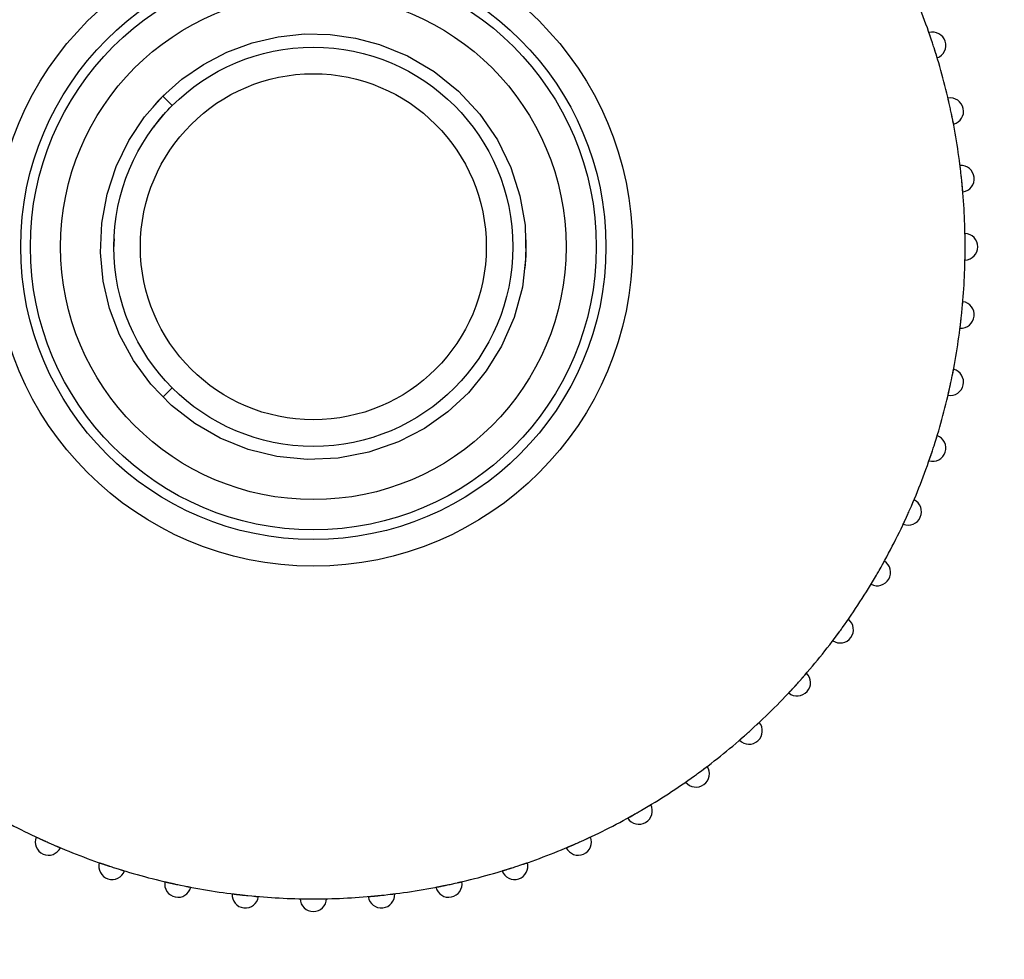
# Model space of a CAD drawing. Header units: millimetres. Extents: x 9903 to 16053, y 652 to 4977.
# Tile 57 of 83: x 11855 to 11873, y 1522 to 1540. Entities that reach past the tile are written whole.
import ezdxf

# ---------------------------------------------------------------- set-up
doc = ezdxf.new("R2010")
doc.units = ezdxf.units.MM
doc.header["$LTSCALE"] = 20
doc.header["$PDSIZE"] = -1
doc.linetypes.add('SLD-Solido', pattern=[0])
doc.layers.add('QUOTE', color=1, linetype='SLD-Solido')
doc.layers.add('SCHIZZI', color=9, linetype='Continuous')
doc.styles.add('SLDTEXTSTYLE2', font='GOTHIC.TTF', dxfattribs={"width": 0.913})
doc.dimstyles.new('SLDDIMSTYLE0', dxfattribs={"dimtxt": 70, "dimasz": 66.04, "dimexe": 0, "dimexo": 0.0625, "dimgap": 17.5, "dimtad": 1, "dimrnd": 1e-09, "dimzin": 12, "dimdsep": 46, "dimtxsty": 'SLDTEXTSTYLE2', "dimsah": 1, "dimcen": 0.09, "dimadec": 0, "dimazin": 3, "dimtfac": 1, "dimtofl": 0, "dimtmove": 0, "dimatfit": 3, "dimfxl": 1, "dimfrac": 2, "dimtolj": 1, "dimtzin": 12, "dimarcsym": 0})

# ---------------------------------------------------------------- blocks, each defined once
blk = doc.blocks.new('_D_3')
at = {"layer": 'Defpoints', "color": 0, "transparency": 16777216}
for p in [(10639.954, 1965.897), (12102.73, 1921.533), (11959.602, 1508.549)]:
    blk.add_point(p, dxfattribs=at)
at = {"layer": 'QUOTE', "color": 0, "lineweight": -2, "transparency": 16777216}
for p, q in [((10639.974, 1965.956), (10783.081, 2378.881)), ((10845.48, 2357.256), (12040.331, 1943.159)), ((11959.623, 1508.608), (12102.73, 1921.533))]:
    blk.add_line(p, q, dxfattribs=at)
at = {"layer": 'QUOTE', "color": 0, "transparency": 16777216}
for points in [[(10849.084, 2367.656), (10841.876, 2346.856), (10783.081, 2378.881)], [(12043.935, 1953.558), (12036.727, 1932.759), (12102.73, 1921.533)]]:
    blk.add_solid(points, dxfattribs=at)
at = {"layer": 'QUOTE', "color": 0, "transparency": 16777216, "insert": (11427.439, 2251.9), "char_height": 70, "attachment_point": 2, "rotation": 340.8853, "style": 'SLDTEXTSTYLE2'}
blk.add_mtext('\\A1;1396.65', dxfattribs=at)

msp = doc.modelspace()

# ---------------------------------------------------------------- linework, layer by layer
for radius, start, end in [(2141.629, 52.031928, 69.598185), (2147.629, 51.918407, 59.522771), (2146.629, 52.031928, 59.542789), (2141.629, 52.031928, 59.542789)]:
    msp.add_arc((10635.002, -180.68), radius, start, end)
at = {"layer": 'SCHIZZI'}
for p, q in [((11857.287, 1538.345), (11857.463, 1538.168)), ((11864.115, 1535.573), (11864.109, 1535.736)), ((11856.368, 1535.462), (11856.377, 1535.667)), ((11857.463, 1532.865), (11857.287, 1532.688))]:
    msp.add_line(p, q, dxfattribs=at)
at = {"layer": 'SCHIZZI', "flags": 128}
for points in [[(11857.287, 1538.345), (11857.645, 1538.662), (11858.049, 1538.941), (11858.492, 1539.172), (11858.964, 1539.347), (11859.457, 1539.462), (11859.947, 1539.513), (11860.434, 1539.503), (11860.906, 1539.437), (11861.358, 1539.318), (11861.883, 1539.104), (11862.385, 1538.81), (11862.844, 1538.441), (11863.245, 1538.007), (11863.575, 1537.524), (11863.827, 1537.007), (11863.998, 1536.475), (11864.095, 1535.92), (11864.111, 1535.342), (11864.043, 1534.758), (11863.888, 1534.188), (11863.653, 1533.65), (11863.366, 1533.186), (11863.028, 1532.775), (11862.644, 1532.417), (11862.203, 1532.105), (11861.715, 1531.85), (11861.159, 1531.655), (11860.579, 1531.543), (11859.996, 1531.518), (11859.427, 1531.576), (11858.887, 1531.709), (11858.361, 1531.921), (11857.886, 1532.195), (11857.448, 1532.535), (11857.06, 1532.934), (11856.732, 1533.381), (11856.473, 1533.861), (11856.286, 1534.359), (11856.167, 1534.871), (11856.116, 1535.408), (11856.139, 1535.958), (11856.239, 1536.505), (11856.41, 1537.025), (11856.648, 1537.512), (11856.944, 1537.955), (11857.287, 1538.345), (11857.287, 1538.345)], [(11857.367, 1538.423), (11857.194, 1538.249), (11857.096, 1538.14)], [(11864.095, 1535.115), (11864.107, 1535.267), (11864.115, 1535.573)]]:
    msp.add_lwpolyline(points, dxfattribs=at)
at = {"layer": 'SCHIZZI'}
for radius in [6, 5.5, 5.318, 4.75, 3.75, 3.25]:
    msp.add_circle((11860.115, 1535.516), radius, dxfattribs=at)
for centre, radius, start, end in [((10635.002, -180.68), 2138.629, 52.031973, 69.597622), ((11860.115, 1535.516), 12.25, 18.2264, 23.7736), ((11871.753, 1539.298), 0.25, 290.3119, 105.6881), ((11860.115, 1535.516), 12.25, 17.7736, 18.2264), ((11860.115, 1535.516), 12.25, 12.2264, 17.7736), ((11872.085, 1538.061), 0.25, 284.3119, 99.6881), ((11860.115, 1535.516), 12.25, 11.7736, 12.2264), ((11860.115, 1535.516), 12.25, 6.2264, 11.7736), ((11872.285, 1536.795), 0.25, 278.3119, 93.6881), ((11860.115, 1535.516), 12.25, 5.7736, 6.2264), ((11860.115, 1535.516), 12.25, 0.2264, 5.7736), ((11872.352, 1535.516), 0.25, 272.3119, 87.6881), ((11860.115, 1535.516), 12.25, 359.7736, 0.2264), ((11860.115, 1535.516), 12.25, 354.2264, 359.7736), ((11872.285, 1534.237), 0.25, 266.3119, 81.6881), ((11860.115, 1535.516), 12.25, 353.7736, 354.2264), ((11860.115, 1535.516), 12.25, 348.2264, 353.7736), ((11872.085, 1532.972), 0.25, 260.3119, 75.6881), ((11860.115, 1535.516), 12.25, 347.7736, 348.2264), ((11860.115, 1535.516), 12.25, 342.2264, 347.7736), ((11871.753, 1531.735), 0.25, 254.3119, 69.6881), ((11860.115, 1535.516), 12.25, 336.2264, 341.7736), ((11860.115, 1535.516), 12.25, 341.7736, 342.2264), ((11871.294, 1530.539), 0.25, 248.3119, 63.6881), ((11860.115, 1535.516), 12.25, 335.7736, 336.2264), ((11860.115, 1535.516), 12.25, 330.2264, 335.7736), ((11870.713, 1529.398), 0.25, 242.3119, 57.6881), ((11860.115, 1535.516), 12.25, 329.7736, 330.2264), ((11860.115, 1535.516), 12.25, 324.2264, 329.7736), ((11870.015, 1528.323), 0.25, 236.3119, 51.6881), ((11860.115, 1535.516), 12.25, 323.7736, 324.2264), ((11860.115, 1535.516), 12.25, 318.2264, 323.7736), ((11869.209, 1527.328), 0.25, 230.3119, 45.6881), ((11860.115, 1535.516), 12.25, 312.2264, 317.7736), ((11860.115, 1535.516), 12.25, 317.7736, 318.2264), ((11868.303, 1526.422), 0.25, 224.3119, 39.6881), ((11860.115, 1535.516), 12.25, 306.2264, 311.7736), ((11860.115, 1535.516), 12.25, 311.7736, 312.2264), ((11867.308, 1525.616), 0.25, 218.3119, 33.6881), ((11860.115, 1535.516), 12.25, 300.2264, 305.7736), ((11860.115, 1535.516), 12.25, 305.7736, 306.2264), ((11866.234, 1524.918), 0.25, 212.3119, 27.6881), ((11860.115, 1535.516), 12.25, 240.2264, 245.7736), ((11860.115, 1535.516), 12.25, 294.2264, 299.7736), ((11860.115, 1535.516), 12.25, 299.7736, 300.2264), ((11855.138, 1524.337), 0.25, 158.3119, 333.6881), ((11865.092, 1524.337), 0.25, 206.3119, 21.6881), ((11860.115, 1535.516), 12.25, 245.7736, 246.2264), ((11860.115, 1535.516), 12.25, 246.2264, 251.7736), ((11860.115, 1535.516), 12.25, 288.2264, 293.7736), ((11860.115, 1535.516), 12.25, 293.7736, 294.2264), ((11856.333, 1523.878), 0.25, 164.3119, 339.6881), ((11860.115, 1535.516), 12.25, 251.7736, 252.2264), ((11863.897, 1523.878), 0.25, 200.3119, 15.6881), ((11860.115, 1535.516), 12.25, 287.7736, 288.2264), ((11860.115, 1535.516), 12.25, 252.2264, 257.7736), ((11860.115, 1535.516), 12.25, 282.2264, 287.7736), ((11857.571, 1523.546), 0.25, 170.3119, 345.6881), ((11860.115, 1535.516), 12.25, 257.7736, 258.2264), ((11860.115, 1535.516), 12.25, 258.2264, 263.7736), ((11860.115, 1535.516), 12.25, 276.2264, 281.7736), ((11862.659, 1523.546), 0.25, 194.3119, 9.6881), ((11860.115, 1535.516), 12.25, 281.7736, 282.2264), ((11858.836, 1523.346), 0.25, 176.3119, 351.6881), ((11860.115, 1535.516), 12.25, 263.7736, 264.2264), ((11860.115, 1535.516), 12.25, 264.2264, 269.7736), ((11860.115, 1535.516), 12.25, 270.2264, 275.7736), ((11861.394, 1523.346), 0.25, 188.3119, 3.6881), ((11860.115, 1535.516), 12.25, 275.7736, 276.2264), ((11860.115, 1523.279), 0.25, 182.3119, 357.6881), ((11860.115, 1535.516), 12.25, 269.7736, 270.2264)]:
    msp.add_arc(centre, radius, start, end, dxfattribs=at)
for points, knots in [([(11871.714, 1539.457), (11871.713, 1539.46), (11871.71, 1539.468), (11871.706, 1539.479), (11871.703, 1539.49), (11871.698, 1539.504), (11871.694, 1539.515), (11871.691, 1539.524), (11871.689, 1539.531), (11871.687, 1539.536), (11871.686, 1539.538), (11871.686, 1539.538), (11871.686, 1539.538)], [0, 0, 0, 0, 0.062781, 0.150057, 0.238279, 0.327798, 0.500976, 0.588881, 0.678071, 0.807926, 0.93624, 1, 1, 1, 1]), ([(11871.84, 1539.063), (11871.84, 1539.063), (11871.84, 1539.064), (11871.839, 1539.066), (11871.838, 1539.069), (11871.837, 1539.075), (11871.834, 1539.084), (11871.83, 1539.095), (11871.827, 1539.108), (11871.822, 1539.123), (11871.817, 1539.139), (11871.813, 1539.153), (11871.808, 1539.167), (11871.804, 1539.181), (11871.799, 1539.196), (11871.795, 1539.21), (11871.79, 1539.227), (11871.785, 1539.241), (11871.781, 1539.252), (11871.78, 1539.256)], [0, 0, 0, 0, 0.052451, 0.105266, 0.15923, 0.213591, 0.319149, 0.372727, 0.427086, 0.53269, 0.58629, 0.64067, 0.693399, 0.746495, 0.800159, 0.854598, 0.890782, 0.96347, 1, 1, 1, 1]), ([(11872.062, 1538.223), (11872.061, 1538.226), (11872.06, 1538.234), (11872.057, 1538.245), (11872.054, 1538.257), (11872.051, 1538.271), (11872.048, 1538.283), (11872.046, 1538.292), (11872.045, 1538.299), (11872.044, 1538.304), (11872.043, 1538.307), (11872.043, 1538.307), (11872.043, 1538.307)], [0, 0, 0, 0, 0.062781, 0.150057, 0.238279, 0.327798, 0.500976, 0.588881, 0.678071, 0.807926, 0.93624, 1, 1, 1, 1]), ([(11857.115, 1537.762), (11857.124, 1537.775), (11857.222, 1537.924), (11857.349, 1538.052), (11857.463, 1538.168)], [0, 0, 0, 0, 0.091295, 1, 1, 1, 1]), ([(11872.147, 1537.818), (11872.147, 1537.818), (11872.147, 1537.819), (11872.146, 1537.821), (11872.146, 1537.824), (11872.144, 1537.831), (11872.143, 1537.84), (11872.14, 1537.851), (11872.138, 1537.861), (11872.136, 1537.872), (11872.134, 1537.884), (11872.132, 1537.896), (11872.128, 1537.915), (11872.124, 1537.934), (11872.12, 1537.955), (11872.117, 1537.969), (11872.113, 1537.986), (11872.11, 1538.001), (11872.108, 1538.012), (11872.107, 1538.016)], [0, 0, 0, 0, 0.052451, 0.105266, 0.15923, 0.213591, 0.319149, 0.372727, 0.427086, 0.47975, 0.532781, 0.586382, 0.640762, 0.746495, 0.800159, 0.854598, 0.890782, 0.96347, 1, 1, 1, 1]), ([(11872.28, 1536.96), (11872.279, 1536.967), (11872.277, 1536.979), (11872.276, 1536.994), (11872.274, 1537.005), (11872.273, 1537.014), (11872.272, 1537.023), (11872.271, 1537.03), (11872.27, 1537.037), (11872.27, 1537.042), (11872.269, 1537.045), (11872.269, 1537.045), (11872.269, 1537.045)], [0, 0, 0, 0, 0.148367, 0.23732, 0.326933, 0.413387, 0.500447, 0.588445, 0.67773, 0.807722, 0.936172, 1, 1, 1, 1]), ([(11872.321, 1536.548), (11872.321, 1536.548), (11872.321, 1536.548), (11872.321, 1536.551), (11872.321, 1536.554), (11872.32, 1536.561), (11872.32, 1536.57), (11872.319, 1536.581), (11872.317, 1536.595), (11872.316, 1536.61), (11872.314, 1536.627), (11872.313, 1536.641), (11872.312, 1536.656), (11872.31, 1536.671), (11872.309, 1536.687), (11872.308, 1536.701), (11872.306, 1536.718), (11872.304, 1536.733), (11872.303, 1536.745), (11872.303, 1536.749)], [0, 0, 0, 0, 0.052451, 0.105266, 0.15923, 0.213591, 0.319149, 0.372727, 0.427086, 0.53269, 0.58629, 0.64067, 0.693399, 0.746495, 0.800159, 0.854598, 0.890782, 0.96347, 1, 1, 1, 1]), ([(11872.364, 1535.68), (11872.364, 1535.683), (11872.364, 1535.691), (11872.364, 1535.703), (11872.363, 1535.715), (11872.363, 1535.729), (11872.363, 1535.741), (11872.363, 1535.751), (11872.363, 1535.758), (11872.362, 1535.763), (11872.362, 1535.766), (11872.362, 1535.766), (11872.362, 1535.766)], [0, 0, 0, 0, 0.062781, 0.150057, 0.238279, 0.327798, 0.500976, 0.588881, 0.678071, 0.807926, 0.93624, 1, 1, 1, 1]), ([(11872.362, 1535.266), (11872.362, 1535.267), (11872.362, 1535.267), (11872.362, 1535.269), (11872.363, 1535.272), (11872.363, 1535.279), (11872.363, 1535.288), (11872.363, 1535.3), (11872.363, 1535.313), (11872.364, 1535.329), (11872.364, 1535.346), (11872.364, 1535.36), (11872.364, 1535.375), (11872.364, 1535.39), (11872.364, 1535.406), (11872.365, 1535.42), (11872.365, 1535.437), (11872.365, 1535.453), (11872.365, 1535.464), (11872.365, 1535.468)], [0, 0, 0, 0, 0.052451, 0.105266, 0.15923, 0.213591, 0.319149, 0.372727, 0.427086, 0.53269, 0.58629, 0.64067, 0.693399, 0.746495, 0.800159, 0.854598, 0.890782, 0.96347, 1, 1, 1, 1]), ([(11872.314, 1534.399), (11872.314, 1534.402), (11872.315, 1534.41), (11872.316, 1534.421), (11872.317, 1534.433), (11872.318, 1534.448), (11872.319, 1534.46), (11872.32, 1534.469), (11872.321, 1534.476), (11872.321, 1534.482), (11872.321, 1534.484), (11872.321, 1534.484), (11872.321, 1534.484)], [0, 0, 0, 0, 0.062781, 0.150057, 0.238279, 0.327798, 0.500976, 0.588881, 0.678071, 0.807926, 0.93624, 1, 1, 1, 1]), ([(11872.269, 1533.988), (11872.269, 1533.988), (11872.269, 1533.988), (11872.27, 1533.99), (11872.27, 1533.994), (11872.271, 1534), (11872.272, 1534.009), (11872.273, 1534.021), (11872.275, 1534.031), (11872.276, 1534.042), (11872.277, 1534.054), (11872.279, 1534.067), (11872.281, 1534.085), (11872.283, 1534.105), (11872.286, 1534.126), (11872.287, 1534.141), (11872.289, 1534.157), (11872.291, 1534.172), (11872.292, 1534.184), (11872.293, 1534.188)], [0, 0, 0, 0, 0.052451, 0.105266, 0.15923, 0.213591, 0.319149, 0.372727, 0.427086, 0.47975, 0.532781, 0.586382, 0.640762, 0.746495, 0.800159, 0.854598, 0.890782, 0.96347, 1, 1, 1, 1]), ([(11872.13, 1533.13), (11872.131, 1533.133), (11872.132, 1533.141), (11872.135, 1533.152), (11872.137, 1533.164), (11872.14, 1533.178), (11872.142, 1533.19), (11872.144, 1533.199), (11872.145, 1533.206), (11872.146, 1533.211), (11872.147, 1533.214), (11872.147, 1533.214), (11872.147, 1533.214)], [0, 0, 0, 0, 0.062781, 0.150057, 0.238279, 0.327798, 0.500976, 0.588881, 0.678071, 0.807926, 0.93624, 1, 1, 1, 1]), ([(11872.043, 1532.726), (11872.043, 1532.726), (11872.043, 1532.726), (11872.043, 1532.728), (11872.044, 1532.731), (11872.046, 1532.738), (11872.048, 1532.747), (11872.05, 1532.758), (11872.053, 1532.768), (11872.055, 1532.779), (11872.058, 1532.79), (11872.061, 1532.803), (11872.065, 1532.821), (11872.069, 1532.841), (11872.074, 1532.861), (11872.077, 1532.876), (11872.081, 1532.892), (11872.084, 1532.907), (11872.086, 1532.918), (11872.087, 1532.922)], [0, 0, 0, 0, 0.052451, 0.105266, 0.15923, 0.213591, 0.319149, 0.372727, 0.427086, 0.47975, 0.532781, 0.586382, 0.640762, 0.746495, 0.800159, 0.854598, 0.890782, 0.96347, 1, 1, 1, 1]), ([(11871.815, 1531.887), (11871.816, 1531.89), (11871.818, 1531.898), (11871.822, 1531.909), (11871.825, 1531.92), (11871.829, 1531.934), (11871.833, 1531.945), (11871.836, 1531.955), (11871.838, 1531.961), (11871.839, 1531.966), (11871.84, 1531.969), (11871.84, 1531.969), (11871.84, 1531.969)], [0, 0, 0, 0, 0.062781, 0.150057, 0.238279, 0.327798, 0.500976, 0.588881, 0.678071, 0.807926, 0.93624, 1, 1, 1, 1]), ([(11871.686, 1531.494), (11871.686, 1531.494), (11871.686, 1531.494), (11871.687, 1531.496), (11871.688, 1531.5), (11871.69, 1531.506), (11871.693, 1531.515), (11871.697, 1531.526), (11871.701, 1531.538), (11871.706, 1531.553), (11871.712, 1531.569), (11871.716, 1531.582), (11871.721, 1531.596), (11871.726, 1531.611), (11871.731, 1531.626), (11871.735, 1531.64), (11871.741, 1531.656), (11871.746, 1531.67), (11871.749, 1531.681), (11871.75, 1531.685)], [0, 0, 0, 0, 0.052451, 0.105266, 0.15923, 0.213591, 0.319149, 0.372727, 0.427086, 0.53269, 0.58629, 0.64067, 0.693399, 0.746495, 0.800159, 0.854598, 0.890782, 0.96347, 1, 1, 1, 1]), ([(11871.372, 1530.684), (11871.373, 1530.687), (11871.376, 1530.694), (11871.38, 1530.705), (11871.385, 1530.716), (11871.391, 1530.729), (11871.396, 1530.74), (11871.399, 1530.749), (11871.402, 1530.755), (11871.404, 1530.76), (11871.405, 1530.763), (11871.405, 1530.763), (11871.405, 1530.763)], [0, 0, 0, 0, 0.062781, 0.150057, 0.238279, 0.327798, 0.500976, 0.588881, 0.678071, 0.807926, 0.93624, 1, 1, 1, 1]), ([(11871.202, 1530.307), (11871.202, 1530.307), (11871.202, 1530.307), (11871.203, 1530.309), (11871.205, 1530.312), (11871.207, 1530.318), (11871.211, 1530.326), (11871.216, 1530.337), (11871.22, 1530.346), (11871.225, 1530.356), (11871.23, 1530.367), (11871.236, 1530.379), (11871.243, 1530.396), (11871.252, 1530.414), (11871.261, 1530.433), (11871.267, 1530.446), (11871.274, 1530.462), (11871.28, 1530.476), (11871.285, 1530.486), (11871.286, 1530.49)], [0, 0, 0, 0, 0.052451, 0.105266, 0.15923, 0.213591, 0.319149, 0.372727, 0.427086, 0.47975, 0.532781, 0.586382, 0.640762, 0.746495, 0.800159, 0.854598, 0.890782, 0.96347, 1, 1, 1, 1]), ([(11870.805, 1529.534), (11870.806, 1529.537), (11870.81, 1529.543), (11870.816, 1529.554), (11870.822, 1529.564), (11870.829, 1529.577), (11870.834, 1529.587), (11870.839, 1529.595), (11870.842, 1529.601), (11870.845, 1529.606), (11870.846, 1529.609), (11870.846, 1529.609), (11870.846, 1529.609)], [0, 0, 0, 0, 0.062781, 0.150057, 0.238279, 0.327798, 0.500976, 0.588881, 0.678071, 0.807926, 0.93624, 1, 1, 1, 1]), ([(11870.597, 1529.176), (11870.597, 1529.176), (11870.597, 1529.177), (11870.598, 1529.178), (11870.6, 1529.181), (11870.603, 1529.187), (11870.608, 1529.195), (11870.614, 1529.205), (11870.621, 1529.216), (11870.629, 1529.23), (11870.638, 1529.244), (11870.645, 1529.256), (11870.652, 1529.269), (11870.66, 1529.282), (11870.668, 1529.296), (11870.676, 1529.308), (11870.684, 1529.323), (11870.692, 1529.336), (11870.698, 1529.346), (11870.7, 1529.349)], [0, 0, 0, 0, 0.052451, 0.105266, 0.15923, 0.213591, 0.319149, 0.372727, 0.427086, 0.53269, 0.58629, 0.64067, 0.693399, 0.746495, 0.800159, 0.854598, 0.890782, 0.96347, 1, 1, 1, 1]), ([(11870.121, 1528.449), (11870.125, 1528.455), (11870.132, 1528.465), (11870.141, 1528.477), (11870.147, 1528.486), (11870.153, 1528.494), (11870.157, 1528.501), (11870.161, 1528.507), (11870.165, 1528.513), (11870.169, 1528.517), (11870.17, 1528.519), (11870.17, 1528.519), (11870.17, 1528.519)], [0, 0, 0, 0, 0.148367, 0.23732, 0.326934, 0.413388, 0.500447, 0.588446, 0.67773, 0.808695, 0.936778, 1, 1, 1, 1]), ([(11869.877, 1528.115), (11869.877, 1528.115), (11869.877, 1528.116), (11869.878, 1528.117), (11869.88, 1528.12), (11869.884, 1528.125), (11869.89, 1528.133), (11869.897, 1528.142), (11869.903, 1528.15), (11869.909, 1528.159), (11869.917, 1528.168), (11869.924, 1528.179), (11869.933, 1528.19), (11869.942, 1528.202), (11869.951, 1528.214), (11869.96, 1528.227), (11869.972, 1528.244), (11869.985, 1528.26), (11869.994, 1528.273), (11869.997, 1528.277)], [0, 0, 0, 0, 0.052449, 0.105262, 0.159224, 0.213583, 0.319137, 0.372713, 0.42707, 0.479732, 0.532761, 0.58636, 0.640738, 0.693465, 0.746559, 0.800221, 0.854658, 0.951271, 1, 1, 1, 1]), ([(11869.251, 1527.355), (11869.254, 1527.359), (11869.262, 1527.368), (11869.273, 1527.38), (11869.285, 1527.394), (11869.295, 1527.405), (11869.305, 1527.417), (11869.315, 1527.428), (11869.325, 1527.439), (11869.334, 1527.449), (11869.342, 1527.459), (11869.35, 1527.468), (11869.36, 1527.479), (11869.368, 1527.488), (11869.374, 1527.495), (11869.378, 1527.5), (11869.382, 1527.505), (11869.384, 1527.506), (11869.384, 1527.507), (11869.384, 1527.507)], [0, 0, 0, 0, 0.039807, 0.119836, 0.160108, 0.212861, 0.26598, 0.320254, 0.374929, 0.427838, 0.48112, 0.534979, 0.589628, 0.695352, 0.749017, 0.803467, 0.883334, 0.961445, 1, 1, 1, 1]), ([(11869.049, 1527.135), (11869.05, 1527.136), (11869.05, 1527.136), (11869.051, 1527.137), (11869.054, 1527.14), (11869.057, 1527.143), (11869.061, 1527.148), (11869.066, 1527.153), (11869.072, 1527.16), (11869.081, 1527.17), (11869.092, 1527.181), (11869.104, 1527.194), (11869.113, 1527.204), (11869.123, 1527.215), (11869.133, 1527.226), (11869.144, 1527.238), (11869.158, 1527.253), (11869.172, 1527.268), (11869.183, 1527.28), (11869.186, 1527.283)], [0, 0, 0, 0, 0.052449, 0.105262, 0.159224, 0.213583, 0.266222, 0.319229, 0.372805, 0.427162, 0.532761, 0.58636, 0.640738, 0.693465, 0.746559, 0.800221, 0.854658, 0.951271, 1, 1, 1, 1]), ([(11868.433, 1526.523), (11868.435, 1526.525), (11868.441, 1526.531), (11868.45, 1526.539), (11868.458, 1526.547), (11868.469, 1526.557), (11868.478, 1526.565), (11868.485, 1526.571), (11868.49, 1526.576), (11868.494, 1526.58), (11868.496, 1526.582), (11868.496, 1526.582), (11868.496, 1526.582)], [0, 0, 0, 0, 0.062781, 0.150057, 0.238279, 0.327798, 0.500976, 0.588881, 0.678071, 0.807926, 0.93624, 1, 1, 1, 1]), ([(11868.124, 1526.247), (11868.125, 1526.248), (11868.125, 1526.248), (11868.126, 1526.249), (11868.129, 1526.251), (11868.133, 1526.255), (11868.137, 1526.259), (11868.143, 1526.264), (11868.15, 1526.269), (11868.16, 1526.278), (11868.171, 1526.288), (11868.185, 1526.3), (11868.195, 1526.309), (11868.206, 1526.319), (11868.217, 1526.329), (11868.229, 1526.339), (11868.245, 1526.353), (11868.261, 1526.367), (11868.272, 1526.377), (11868.276, 1526.38)], [0, 0, 0, 0, 0.052449, 0.105262, 0.159224, 0.213583, 0.266222, 0.319229, 0.372805, 0.427162, 0.532761, 0.58636, 0.640738, 0.693465, 0.746559, 0.800221, 0.854658, 0.951262, 1, 1, 1, 1]), ([(11867.447, 1525.703), (11867.45, 1525.705), (11867.456, 1525.71), (11867.465, 1525.717), (11867.475, 1525.724), (11867.486, 1525.732), (11867.496, 1525.74), (11867.504, 1525.745), (11867.509, 1525.75), (11867.514, 1525.753), (11867.516, 1525.754), (11867.516, 1525.755), (11867.516, 1525.755)], [0, 0, 0, 0, 0.062781, 0.150057, 0.238279, 0.327798, 0.500976, 0.588881, 0.678071, 0.807926, 0.93624, 1, 1, 1, 1]), ([(11867.112, 1525.461), (11867.112, 1525.461), (11867.112, 1525.461), (11867.114, 1525.462), (11867.117, 1525.464), (11867.122, 1525.468), (11867.13, 1525.473), (11867.139, 1525.48), (11867.147, 1525.486), (11867.156, 1525.492), (11867.166, 1525.499), (11867.177, 1525.507), (11867.188, 1525.515), (11867.2, 1525.523), (11867.213, 1525.532), (11867.226, 1525.541), (11867.243, 1525.553), (11867.26, 1525.565), (11867.272, 1525.574), (11867.276, 1525.577)], [0, 0, 0, 0, 0.052449, 0.105262, 0.159224, 0.213583, 0.319137, 0.372713, 0.42707, 0.479732, 0.532761, 0.58636, 0.640738, 0.693465, 0.746559, 0.800221, 0.854658, 0.951262, 1, 1, 1, 1]), ([(11866.381, 1524.99), (11866.388, 1524.994), (11866.399, 1525.001), (11866.411, 1525.008), (11866.42, 1525.014), (11866.429, 1525.019), (11866.436, 1525.023), (11866.442, 1525.027), (11866.448, 1525.03), (11866.453, 1525.033), (11866.455, 1525.034), (11866.455, 1525.034), (11866.455, 1525.035)], [0, 0, 0, 0, 0.148367, 0.23732, 0.326933, 0.413387, 0.500447, 0.588445, 0.67773, 0.807722, 0.936172, 1, 1, 1, 1]), ([(11866.022, 1524.785), (11866.022, 1524.785), (11866.023, 1524.785), (11866.025, 1524.786), (11866.028, 1524.788), (11866.033, 1524.791), (11866.041, 1524.795), (11866.052, 1524.801), (11866.063, 1524.807), (11866.077, 1524.815), (11866.092, 1524.823), (11866.104, 1524.83), (11866.117, 1524.837), (11866.13, 1524.845), (11866.144, 1524.853), (11866.157, 1524.86), (11866.171, 1524.868), (11866.185, 1524.876), (11866.195, 1524.881), (11866.198, 1524.883)], [0, 0, 0, 0, 0.052451, 0.105266, 0.15923, 0.213591, 0.319149, 0.372727, 0.427086, 0.53269, 0.58629, 0.64067, 0.693399, 0.746495, 0.800159, 0.854598, 0.890782, 0.96347, 1, 1, 1, 1]), ([(11854.905, 1524.429), (11854.905, 1524.429), (11854.906, 1524.429), (11854.908, 1524.428), (11854.911, 1524.427), (11854.917, 1524.424), (11854.925, 1524.42), (11854.936, 1524.415), (11854.948, 1524.409), (11854.962, 1524.403), (11854.977, 1524.396), (11854.99, 1524.39), (11855.003, 1524.384), (11855.017, 1524.377), (11855.032, 1524.371), (11855.045, 1524.365), (11855.06, 1524.358), (11855.074, 1524.351), (11855.085, 1524.347), (11855.088, 1524.345)], [0, 0, 0, 0, 0.052451, 0.105266, 0.15923, 0.213591, 0.319149, 0.372727, 0.427086, 0.53269, 0.58629, 0.64067, 0.693399, 0.746495, 0.800159, 0.854598, 0.890782, 0.96347, 1, 1, 1, 1]), ([(11865.247, 1524.393), (11865.25, 1524.394), (11865.257, 1524.398), (11865.267, 1524.402), (11865.278, 1524.408), (11865.291, 1524.414), (11865.302, 1524.419), (11865.311, 1524.423), (11865.317, 1524.426), (11865.322, 1524.428), (11865.324, 1524.429), (11865.325, 1524.429), (11865.325, 1524.429)], [0, 0, 0, 0, 0.0627806, 0.1500571, 0.2382793, 0.3277976, 0.500976, 0.5888812, 0.6780713, 0.8079256, 0.9362397, 1, 1, 1, 1]), ([(11855.283, 1524.26), (11855.286, 1524.258), (11855.293, 1524.255), (11855.303, 1524.251), (11855.314, 1524.246), (11855.328, 1524.24), (11855.339, 1524.236), (11855.348, 1524.232), (11855.354, 1524.229), (11855.359, 1524.227), (11855.361, 1524.226), (11855.362, 1524.226), (11855.362, 1524.226)], [0, 0, 0, 0, 0.062781, 0.150057, 0.238279, 0.327798, 0.500976, 0.588881, 0.678071, 0.807926, 0.93624, 1, 1, 1, 1]), ([(11864.868, 1524.226), (11864.868, 1524.226), (11864.869, 1524.226), (11864.871, 1524.227), (11864.874, 1524.228), (11864.88, 1524.231), (11864.888, 1524.235), (11864.899, 1524.239), (11864.908, 1524.243), (11864.918, 1524.247), (11864.93, 1524.252), (11864.942, 1524.257), (11864.959, 1524.264), (11864.977, 1524.272), (11864.996, 1524.281), (11865.01, 1524.287), (11865.025, 1524.293), (11865.039, 1524.3), (11865.05, 1524.304), (11865.053, 1524.306)], [0, 0, 0, 0, 0.052451, 0.105266, 0.15923, 0.213591, 0.319149, 0.372727, 0.427086, 0.47975, 0.532781, 0.586382, 0.640762, 0.746495, 0.800159, 0.854598, 0.890782, 0.96347, 1, 1, 1, 1]), ([(11856.093, 1523.945), (11856.093, 1523.945), (11856.093, 1523.945), (11856.095, 1523.945), (11856.098, 1523.943), (11856.105, 1523.941), (11856.113, 1523.938), (11856.124, 1523.934), (11856.137, 1523.93), (11856.152, 1523.925), (11856.168, 1523.919), (11856.181, 1523.915), (11856.195, 1523.91), (11856.21, 1523.905), (11856.225, 1523.9), (11856.239, 1523.896), (11856.255, 1523.89), (11856.269, 1523.886), (11856.28, 1523.882), (11856.284, 1523.881)], [0, 0, 0, 0, 0.052451, 0.105266, 0.15923, 0.213591, 0.319149, 0.372727, 0.427086, 0.53269, 0.58629, 0.64067, 0.693399, 0.746495, 0.800159, 0.854598, 0.890782, 0.96347, 1, 1, 1, 1]), ([(11864.056, 1523.917), (11864.059, 1523.919), (11864.067, 1523.921), (11864.077, 1523.925), (11864.089, 1523.929), (11864.102, 1523.933), (11864.114, 1523.937), (11864.123, 1523.94), (11864.129, 1523.943), (11864.134, 1523.944), (11864.137, 1523.945), (11864.137, 1523.945), (11864.137, 1523.945)], [0, 0, 0, 0, 0.062781, 0.150057, 0.238279, 0.327798, 0.500976, 0.588881, 0.678071, 0.807926, 0.93624, 1, 1, 1, 1]), ([(11856.486, 1523.816), (11856.493, 1523.814), (11856.505, 1523.81), (11856.519, 1523.806), (11856.529, 1523.803), (11856.538, 1523.8), (11856.546, 1523.798), (11856.553, 1523.795), (11856.56, 1523.793), (11856.565, 1523.792), (11856.568, 1523.791), (11856.568, 1523.791), (11856.568, 1523.791)], [0, 0, 0, 0, 0.148367, 0.23732, 0.326933, 0.413387, 0.500447, 0.588445, 0.67773, 0.807722, 0.936172, 1, 1, 1, 1]), ([(11863.662, 1523.791), (11863.662, 1523.791), (11863.662, 1523.791), (11863.665, 1523.792), (11863.668, 1523.793), (11863.674, 1523.795), (11863.683, 1523.797), (11863.694, 1523.801), (11863.704, 1523.804), (11863.714, 1523.807), (11863.726, 1523.81), (11863.738, 1523.814), (11863.756, 1523.82), (11863.775, 1523.826), (11863.795, 1523.832), (11863.809, 1523.837), (11863.825, 1523.842), (11863.84, 1523.846), (11863.851, 1523.85), (11863.854, 1523.851)], [0, 0, 0, 0, 0.052451, 0.105266, 0.15923, 0.213591, 0.319149, 0.372727, 0.427086, 0.47975, 0.532781, 0.586382, 0.640762, 0.746495, 0.800159, 0.854598, 0.890782, 0.96347, 1, 1, 1, 1]), ([(11857.324, 1523.588), (11857.324, 1523.588), (11857.325, 1523.588), (11857.327, 1523.588), (11857.33, 1523.587), (11857.337, 1523.585), (11857.345, 1523.583), (11857.357, 1523.581), (11857.37, 1523.578), (11857.385, 1523.574), (11857.402, 1523.57), (11857.415, 1523.567), (11857.43, 1523.564), (11857.445, 1523.561), (11857.46, 1523.557), (11857.474, 1523.554), (11857.491, 1523.551), (11857.506, 1523.547), (11857.517, 1523.545), (11857.521, 1523.544)], [0, 0, 0, 0, 0.052451, 0.105266, 0.15923, 0.213591, 0.319149, 0.372727, 0.427086, 0.53269, 0.58629, 0.64067, 0.693399, 0.746495, 0.800159, 0.854598, 0.890782, 0.96347, 1, 1, 1, 1]), ([(11857.729, 1523.501), (11857.732, 1523.5), (11857.74, 1523.499), (11857.751, 1523.497), (11857.763, 1523.494), (11857.777, 1523.491), (11857.789, 1523.489), (11857.798, 1523.487), (11857.805, 1523.486), (11857.81, 1523.485), (11857.813, 1523.485), (11857.813, 1523.484), (11857.813, 1523.484)], [0, 0, 0, 0, 0.0627806, 0.1500571, 0.2382793, 0.3277976, 0.500976, 0.5888812, 0.6780713, 0.8079256, 0.9362397, 1, 1, 1, 1]), ([(11862.417, 1523.484), (11862.417, 1523.485), (11862.417, 1523.485), (11862.42, 1523.485), (11862.423, 1523.486), (11862.429, 1523.487), (11862.438, 1523.489), (11862.45, 1523.491), (11862.46, 1523.493), (11862.471, 1523.495), (11862.482, 1523.497), (11862.495, 1523.5), (11862.513, 1523.503), (11862.533, 1523.507), (11862.554, 1523.511), (11862.568, 1523.514), (11862.585, 1523.518), (11862.6, 1523.521), (11862.611, 1523.523), (11862.615, 1523.524)], [0, 0, 0, 0, 0.052451, 0.105266, 0.15923, 0.213591, 0.319149, 0.372727, 0.427086, 0.47975, 0.532781, 0.586382, 0.640762, 0.746495, 0.800159, 0.854598, 0.890782, 0.96347, 1, 1, 1, 1]), ([(11862.822, 1523.569), (11862.825, 1523.57), (11862.833, 1523.572), (11862.844, 1523.574), (11862.856, 1523.577), (11862.87, 1523.58), (11862.882, 1523.583), (11862.891, 1523.585), (11862.898, 1523.586), (11862.903, 1523.588), (11862.905, 1523.588), (11862.906, 1523.588), (11862.906, 1523.588)], [0, 0, 0, 0, 0.062781, 0.150057, 0.238279, 0.327798, 0.500976, 0.588881, 0.678071, 0.807926, 0.93624, 1, 1, 1, 1]), ([(11858.586, 1523.362), (11858.586, 1523.362), (11858.587, 1523.362), (11858.589, 1523.362), (11858.592, 1523.361), (11858.599, 1523.36), (11858.608, 1523.359), (11858.62, 1523.358), (11858.629, 1523.357), (11858.64, 1523.355), (11858.652, 1523.354), (11858.665, 1523.352), (11858.684, 1523.35), (11858.704, 1523.348), (11858.725, 1523.345), (11858.739, 1523.344), (11858.756, 1523.342), (11858.771, 1523.34), (11858.783, 1523.339), (11858.786, 1523.338)], [0, 0, 0, 0, 0.052451, 0.105266, 0.15923, 0.213591, 0.319149, 0.372727, 0.427086, 0.47975, 0.532781, 0.586382, 0.640762, 0.746495, 0.800159, 0.854598, 0.890782, 0.96347, 1, 1, 1, 1]), ([(11858.998, 1523.317), (11859.001, 1523.317), (11859.009, 1523.316), (11859.02, 1523.315), (11859.032, 1523.314), (11859.046, 1523.313), (11859.058, 1523.312), (11859.068, 1523.311), (11859.075, 1523.31), (11859.08, 1523.31), (11859.083, 1523.31), (11859.083, 1523.31), (11859.083, 1523.31)], [0, 0, 0, 0, 0.062781, 0.150057, 0.238279, 0.327798, 0.500976, 0.588881, 0.678071, 0.807926, 0.93624, 1, 1, 1, 1]), ([(11861.147, 1523.31), (11861.147, 1523.31), (11861.147, 1523.31), (11861.149, 1523.31), (11861.153, 1523.31), (11861.159, 1523.311), (11861.168, 1523.312), (11861.18, 1523.313), (11861.193, 1523.314), (11861.209, 1523.315), (11861.226, 1523.317), (11861.24, 1523.318), (11861.255, 1523.319), (11861.27, 1523.321), (11861.286, 1523.322), (11861.3, 1523.324), (11861.317, 1523.325), (11861.332, 1523.327), (11861.343, 1523.328), (11861.347, 1523.328)], [0, 0, 0, 0, 0.052451, 0.105266, 0.15923, 0.213591, 0.319149, 0.372727, 0.427086, 0.53269, 0.58629, 0.64067, 0.693399, 0.746495, 0.800159, 0.854598, 0.89077, 0.963457, 1, 1, 1, 1]), ([(11861.558, 1523.352), (11861.562, 1523.352), (11861.574, 1523.353), (11861.589, 1523.355), (11861.603, 1523.357), (11861.613, 1523.358), (11861.621, 1523.359), (11861.628, 1523.36), (11861.635, 1523.361), (11861.641, 1523.362), (11861.643, 1523.362), (11861.644, 1523.362), (11861.644, 1523.362)], [0, 0, 0, 0, 0.0624695, 0.2381273, 0.3276462, 0.414009, 0.500977, 0.5888828, 0.6780736, 0.8127949, 0.9389546, 1, 1, 1, 1]), ([(11859.865, 1523.269), (11859.865, 1523.269), (11859.866, 1523.269), (11859.868, 1523.269), (11859.871, 1523.269), (11859.878, 1523.269), (11859.887, 1523.268), (11859.899, 1523.268), (11859.909, 1523.268), (11859.92, 1523.268), (11859.932, 1523.268), (11859.945, 1523.267), (11859.963, 1523.267), (11859.983, 1523.267), (11860.005, 1523.267), (11860.019, 1523.267), (11860.036, 1523.266), (11860.051, 1523.266), (11860.063, 1523.266), (11860.067, 1523.266)], [0, 0, 0, 0, 0.052451, 0.105266, 0.15923, 0.213591, 0.319149, 0.372727, 0.427086, 0.47975, 0.532781, 0.586382, 0.640762, 0.746495, 0.800159, 0.854598, 0.89077, 0.963457, 1, 1, 1, 1]), ([(11860.279, 1523.267), (11860.282, 1523.267), (11860.295, 1523.268), (11860.31, 1523.268), (11860.324, 1523.268), (11860.334, 1523.268), (11860.342, 1523.268), (11860.35, 1523.268), (11860.356, 1523.269), (11860.362, 1523.269), (11860.364, 1523.269), (11860.365, 1523.269), (11860.365, 1523.269)], [0, 0, 0, 0, 0.0624695, 0.2381273, 0.3276462, 0.414009, 0.500977, 0.5888828, 0.6780736, 0.8127949, 0.9389546, 1, 1, 1, 1])]:
    msp.add_open_spline(points, degree=3, knots=knots, dxfattribs=at)

# ---------------------------------------------------------------- dimensions: what is measured, and where the dimension line sits
at = {"layer": 'QUOTE'}
dim = msp.add_linear_dim(base=(12102.73, 1921.533), p1=(10639.954, 1965.897), p2=(11959.602, 1508.549), angle=340.8853, dimstyle='SLDDIMSTYLE0', dxfattribs=at)
dim.commit()
dim.dimension.update_dxf_attribs({"geometry": '_D_3', "text_midpoint": (11397.633, 2165.897), "dimtype": 160})

doc.saveas('drawing.dxf')
